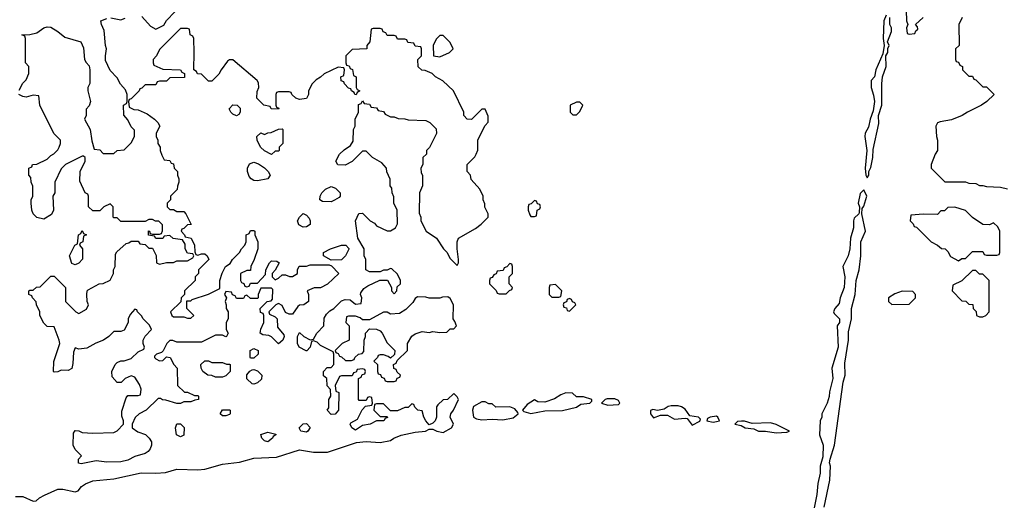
# Model space of a CAD drawing. Header units: inches. Extents: x 2769379 to 2883802, y 684208 to 828654.
# Tile 63 of 256: x 2825513 to 2831132, y 710879 to 713636. Entities that reach past the tile are written whole.
import ezdxf

# ---------------------------------------------------------------- set-up
doc = ezdxf.new("R2010")
doc.units = ezdxf.units.IN
doc.header["$MEASUREMENT"] = 0
doc.layers.add('C8721', color=7, linetype='Continuous')
doc.layers.add('C8731', color=7, linetype='Continuous')

msp = doc.modelspace()

# ---------------------------------------------------------------- linework, layer by layer
at = {"layer": 'C8721', "color": 2, "elevation": 2}
for points in [[(2826210, 713654.8), (2826259.8, 713599.8), (2826290, 713582), (2826335.3, 713604.7), (2826350, 713632), (2826398, 713682)], [(2825510, 713234), (2825530, 713274), (2825550, 713294), (2825566, 713330), (2825566, 713370), (2825546, 713390), (2825546, 713530), (2825542, 713542), (2825526, 713550), (2825570, 713551.3), (2825610, 713561), (2825650, 713590.4), (2825670, 713596.4), (2825690, 713594.4), (2825730.7, 713570), (2825770, 713537.3), (2825862, 713510), (2825876.9, 713476.9), (2825882, 713410), (2825891.6, 713391.6), (2825910, 713374), (2825914, 713350), (2825912.7, 713272.7), (2825902, 713250), (2825902, 713230), (2825918, 713170), (2825910, 713146), (2825892.7, 713127.3), (2825892, 713090), (2825882, 713070), (2825916, 713010), (2825925.4, 712945.4), (2825938, 712898), (2825970, 712894), (2825990, 712874), (2826050, 712874), (2826068.4, 712891.6), (2826110, 712894), (2826150, 712934), (2826168, 712970), (2826167.3, 713007.3), (2826150, 713026), (2826130, 713066), (2826107.3, 713092.7), (2826106, 713150), (2826122, 713158), (2826126, 713170), (2826126, 713210), (2826116.4, 713236.4), (2826088.4, 713268.4), (2826070, 713306), (2826030, 713346), (2826003.1, 713403.1), (2826002, 713430), (2826008, 713470), (2826002, 713490), (2825994.6, 713574.6), (2825979, 713610), (2825975.3, 713630), (2826010, 713644)], [(2826032.9, 713647.1), (2826090, 713636.3), (2826114.8, 713645.2)], [(2825490, 710918), (2825530, 710918), (2825590, 710892), (2825607.3, 710892.7), (2825626, 710910), (2825654, 710926), (2825730, 710958.8), (2825759.8, 710959.8), (2825830, 710944.7), (2825846, 710950), (2825865.2, 710974.8), (2825888, 710990), (2825930, 711007.3), (2826050, 711018.8), (2826207, 711053), (2826290, 711050.7), (2826344.7, 711055.3), (2826410, 711073.4), (2826530, 711070.7), (2826570, 711074), (2826670, 711102), (2826766.8, 711113.2), (2826850, 711135.5), (2826978, 711142), (2827110, 711183), (2827190, 711170.8), (2827268.9, 711171.1), (2827434.8, 711225.2), (2827490.6, 711230.6), (2827570, 711224.7), (2827630, 711238), (2827648, 711250), (2827690, 711266.8), (2827770, 711284.9), (2827829, 711291), (2827850, 711302), (2827870, 711302), (2827894, 711290), (2827930, 711282), (2827978, 711310), (2827988, 711330), (2827969, 711370), (2827974, 711390), (2827988.7, 711410), (2828018, 711470), (2828010, 711486), (2827990, 711506), (2827954, 711470), (2827930, 711468), (2827899.6, 711440.4), (2827891.6, 711428.4), (2827891, 711370), (2827884.7, 711350), (2827870, 711335.3), (2827850, 711326), (2827830, 711348.7), (2827819, 711370), (2827810, 711406), (2827786, 711410), (2827767.3, 711427.3), (2827762, 711442), (2827750, 711446), (2827730, 711426), (2827710, 711426), (2827670, 711406), (2827630, 711406), (2827590, 711446), (2827550, 711446), (2827538, 711442), (2827534, 711410), (2827570, 711374), (2827610, 711374), (2827612.7, 711367.3), (2827598, 711362), (2827591, 711349), (2827550, 711348.7), (2827514, 711330), (2827470, 711322), (2827430, 711295.3), (2827409, 711310), (2827398, 711330), (2827402, 711338), (2827440.4, 711359.6), (2827467.3, 711412.7), (2827487.3, 711432.7), (2827522, 711438), (2827526, 711450), (2827522, 711482), (2827510, 711486), (2827498, 711482), (2827490, 711466), (2827450, 711466), (2827446, 711470), (2827446, 711590), (2827462, 711598), (2827467.3, 711612.7), (2827482, 711618), (2827486, 711630), (2827482, 711642), (2827470, 711646), (2827438, 711642), (2827432.7, 711627.3), (2827418, 711622), (2827410, 711606), (2827350, 711606), (2827338, 711602), (2827314, 711550), (2827318, 711518), (2827334, 711510), (2827332, 711410), (2827312.7, 711387.3), (2827290, 711386), (2827268, 711410), (2827276.4, 711423.6), (2827278, 711470), (2827288, 711490), (2827287.3, 711527.3), (2827268.4, 711548.4), (2827266, 711590), (2827246, 711606), (2827246, 711630), (2827267.3, 711652.7), (2827290, 711654), (2827306, 711670), (2827306, 711730), (2827302, 711742), (2827230, 711778), (2827210, 711798), (2827190, 711806), (2827178, 711802), (2827171.6, 711768.4), (2827151.6, 711748.4), (2827148.4, 711748.4), (2827108, 711770), (2827098, 711790), (2827098, 711830), (2827110, 711852), (2827134, 711830), (2827170, 711812), (2827190, 711814), (2827208, 711850), (2827248, 711890), (2827250, 711934), (2827263.1, 711956.9), (2827283.1, 711976.9), (2827306, 711990), (2827350, 712034), (2827370, 712042), (2827399.6, 712039.6), (2827430, 712014), (2827462, 712018), (2827466, 712050), (2827458, 712070), (2827460.4, 712079.6), (2827476.4, 712103.6), (2827500.4, 712119.6), (2827568.4, 712151.6), (2827611.6, 712151.6), (2827634, 712110), (2827634, 712090), (2827650, 712074), (2827666, 712090), (2827667.3, 712112.7), (2827686, 712130), (2827686, 712150), (2827670, 712186), (2827636.4, 712216.4), (2827630, 712218), (2827610, 712208), (2827590, 712208), (2827570, 712198), (2827510, 712198), (2827488, 712210), (2827488, 712270), (2827478, 712290), (2827478, 712330), (2827442, 712390), (2827429, 712490), (2827448.9, 712531.1), (2827470, 712534), (2827514, 712490), (2827536.9, 712476.9), (2827550, 712462), (2827610, 712432), (2827630, 712432), (2827658, 712450), (2827668.4, 712471.6), (2827668, 712550), (2827648, 712590), (2827647.3, 712627.3), (2827638, 712650), (2827636.4, 712676.4), (2827628, 712690), (2827627.3, 712727.3), (2827608.4, 712768.4), (2827606, 712790), (2827580.4, 712820.4), (2827526, 712850), (2827490, 712886), (2827470, 712886), (2827411.1, 712828.9), (2827370, 712808), (2827328.4, 712808.4), (2827318, 712830), (2827338, 712870), (2827364.7, 712895.3), (2827400.4, 712919.6), (2827416.4, 712943.6), (2827418, 713010), (2827428, 713030), (2827428, 713070), (2827446, 713110), (2827447.3, 713152.7), (2827462, 713158), (2827470, 713174), (2827478, 713158), (2827510, 713154), (2827518, 713138), (2827550, 713134), (2827558, 713118), (2827590, 713114), (2827598, 713098), (2827630, 713082), (2827650, 713082), (2827672.7, 713072.7), (2827710, 713072), (2827730, 713064.7), (2827830, 713062), (2827854, 713050), (2827890, 713014), (2827891.6, 712988.4), (2827851.6, 712908.4), (2827834, 712890), (2827834, 712870), (2827814, 712850), (2827814, 712810), (2827802, 712790), (2827803.6, 712763.6), (2827812, 712750), (2827812, 712690), (2827794, 712650), (2827792.7, 712532.7), (2827802, 712510), (2827802, 712490), (2827832, 712430), (2827891.3, 712390), (2827931.3, 712330), (2827950.8, 712310.8), (2827970, 712274), (2828010, 712234), (2828018, 712250), (2828018, 712270), (2828008.7, 712330), (2828008.7, 712370), (2828018, 712390), (2828113.6, 712446.4), (2828146, 712470), (2828186, 712510), (2828186, 712530), (2828168.4, 712568.4), (2828167.3, 712587.3), (2828158, 712610), (2828158, 712630), (2828138, 712670), (2828090, 712726), (2828086, 712750), (2828066, 712770), (2828066, 712810), (2828110, 712854), (2828118, 712870), (2828127.3, 712892.7), (2828128.4, 712951.6), (2828170, 713034), (2828187.3, 713052.7), (2828187.3, 713087.3), (2828170, 713126), (2828150, 713126), (2828091.6, 713068.4), (2828066, 713070), (2828048, 713090), (2828048, 713110), (2827988, 713230), (2827928.4, 713288.4), (2827886, 713310), (2827866, 713330), (2827827.3, 713347.3), (2827808.4, 713348.4), (2827787.3, 713367.3), (2827786, 713410), (2827806, 713430), (2827806, 713470), (2827802, 713482), (2827770, 713486), (2827762, 713502), (2827727.3, 713507.3), (2827722, 713522), (2827710, 713526), (2827670, 713526), (2827662, 713542), (2827650, 713546), (2827610, 713546), (2827602, 713562), (2827587.3, 713567.3), (2827582, 713582), (2827570, 713586), (2827530, 713586), (2827518, 713582), (2827512, 713510), (2827494, 713490), (2827494, 713470), (2827410, 713466), (2827374, 713430), (2827374, 713390), (2827378, 713378), (2827392.7, 713372.7), (2827398, 713358), (2827412.7, 713352.7), (2827418, 713318), (2827434, 713310), (2827434, 713250), (2827438, 713238), (2827454, 713230), (2827438, 713222), (2827432.7, 713207.3), (2827426, 713210), (2827422, 713222), (2827406, 713230), (2827402, 713242), (2827390, 713246), (2827366, 713270), (2827362, 713282), (2827347.3, 713287.3), (2827346, 713310), (2827362, 713318), (2827366, 713350), (2827362, 713362), (2827330, 713366), (2827250, 713328), (2827230, 713308), (2827205.4, 713294.6), (2827182, 713270), (2827162, 713230), (2827162, 713210), (2827150, 713188), (2827110, 713182), (2827088.4, 713188.4), (2827066, 713210), (2827062, 713222), (2827050, 713226), (2826990, 713226), (2826978, 713222), (2826974, 713210), (2826974, 713150), (2826978, 713138), (2826992.7, 713132.7), (2826990, 713126), (2826948.4, 713128.4), (2826942, 713142), (2826906, 713150), (2826866, 713190), (2826867.3, 713227.3), (2826878, 713250), (2826876.4, 713276.4), (2826868, 713290), (2826730, 713408), (2826710, 713408), (2826699.6, 713400.4), (2826662, 713350), (2826650, 713326), (2826610, 713286), (2826590, 713286), (2826550, 713326), (2826527.3, 713327.3), (2826522, 713342), (2826506, 713350), (2826508, 713450), (2826506, 713530), (2826502, 713542), (2826486, 713550), (2826482, 713582), (2826470, 713586), (2826430, 713586), (2826310, 713466), (2826294, 713430), (2826274, 713410), (2826274, 713390), (2826278, 713378), (2826330, 713354), (2826431.6, 713351.6), (2826438, 713338), (2826454, 713330), (2826452.7, 713307.3), (2826370, 713306), (2826350, 713286), (2826310, 713286), (2826298, 713282), (2826290, 713266), (2826230, 713266), (2826210, 713246), (2826198, 713242), (2826194, 713230), (2826150, 713186), (2826138, 713182), (2826134, 713170), (2826138, 713138), (2826163.6, 713123.6), (2826190, 713122), (2826239.8, 713099.8), (2826282, 713070), (2826302, 713050), (2826312, 713030), (2826292, 712990), (2826292, 712970), (2826302, 712950), (2826302, 712930), (2826314, 712910), (2826314, 712890), (2826323.6, 712863.6), (2826338, 712838), (2826370, 712834), (2826378, 712818), (2826390, 712814), (2826394, 712790), (2826414, 712770), (2826414, 712750), (2826422, 712730), (2826422, 712710), (2826412.7, 712687.3), (2826411.6, 712668.4), (2826374, 712630), (2826374, 712610), (2826354, 712590), (2826354, 712570), (2826370, 712554), (2826390, 712554), (2826410, 712542), (2826450, 712542), (2826462, 712530), (2826491.6, 712468.4), (2826470, 712466), (2826450, 712446), (2826438, 712442), (2826434, 712430), (2826454, 712410), (2826458, 712398), (2826491.6, 712391.6), (2826511.1, 712351.1), (2826512.7, 712312.7), (2826518, 712298), (2826530, 712294), (2826550, 712302), (2826570, 712302), (2826582, 712290), (2826592, 712270), (2826534, 712210), (2826534, 712190), (2826514, 712170), (2826514, 712150), (2826454, 712090), (2826454, 712070), (2826434, 712050), (2826432.7, 712027.3), (2826374, 711970), (2826382, 711950), (2826390, 711942), (2826450, 711942), (2826470, 711934), (2826490, 711934), (2826506, 711950), (2826466, 711990), (2826467.3, 712032.7), (2826490, 712034), (2826498, 712042), (2826590, 712071.3), (2826655.3, 712104.7), (2826655.3, 712150), (2826668.4, 712191.6), (2826688, 712230), (2826714.6, 712245.4), (2826728, 712270), (2826768, 712310), (2826778, 712330), (2826798, 712350), (2826806, 712370), (2826806, 712410), (2826822, 712418), (2826830, 712434), (2826850, 712434), (2826854, 712430), (2826854, 712410), (2826872, 712370), (2826872, 712330), (2826852, 712270), (2826832, 712230), (2826830, 712206), (2826810, 712206), (2826774, 712190), (2826774, 712150), (2826778, 712138), (2826792.7, 712132.7), (2826798, 712118), (2826810, 712114), (2826822, 712118), (2826830, 712134), (2826870, 712134), (2826916.4, 712183.6), (2826918, 712210), (2826938, 712250), (2826950, 712262), (2826979.6, 712259.6), (2826994, 712250), (2826971.6, 712208.4), (2826954, 712190), (2826954, 712170), (2826970, 712154), (2826990, 712162), (2827010, 712182), (2827030, 712182), (2827052.7, 712172.7), (2827070, 712172), (2827098, 712190), (2827098, 712210), (2827108.4, 712231.6), (2827150, 712231.3), (2827170, 712238), (2827279.6, 712239.6), (2827292.7, 712232.7), (2827334, 712190), (2827270, 712128), (2827230, 712108), (2827192.7, 712107.3), (2827154, 712090), (2827162, 712070), (2827162, 712030), (2827134, 712010), (2827110, 712008), (2827099.6, 712000.4), (2827070, 711958), (2827050, 711958), (2827030, 711966), (2827010, 712006), (2826990, 712018), (2826974, 712010), (2826934, 711970), (2826938, 711958), (2826970, 711942), (2826982, 711930), (2826983.6, 711883.6), (2827019.6, 711839.6), (2827022, 711830), (2827014, 711810), (2826990, 711788), (2826950, 711828), (2826935.3, 711835.3), (2826900.4, 711840.4), (2826886, 711850), (2826888.4, 711871.6), (2826906, 711910), (2826906, 711950), (2826902, 711962), (2826887.3, 711967.3), (2826886, 711990), (2826926, 712030), (2826947.3, 712032.7), (2826956.4, 712043.6), (2826958, 712098), (2826950, 712106), (2826890, 712106), (2826874, 712070), (2826874, 712050), (2826870, 712046), (2826830, 712046), (2826810, 712066), (2826798, 712062), (2826790, 712046), (2826750, 712046), (2826742, 712062), (2826727.3, 712067.3), (2826722, 712082), (2826690, 712086), (2826682, 712070), (2826694, 712050), (2826684.7, 712030), (2826692, 712010), (2826692, 711990), (2826702, 711970), (2826702, 711930), (2826692, 711910), (2826692, 711870), (2826702, 711850), (2826694, 711830), (2826690, 711828), (2826670, 711838), (2826630, 711838), (2826550, 711798), (2826410, 711798), (2826387.3, 711807.3), (2826370, 711808), (2826352, 711790), (2826332, 711748), (2826322, 711738), (2826294, 711730), (2826282, 711718), (2826282, 711710), (2826290, 711702), (2826310, 711692), (2826330, 711694), (2826350, 711714), (2826371.1, 711711.1), (2826392, 711670), (2826412, 711650), (2826414, 711550), (2826452.7, 711512.7), (2826470, 711512), (2826510, 711494), (2826530, 711494), (2826534, 711490), (2826534, 711470), (2826512.7, 711467.3), (2826490, 711458), (2826450, 711458), (2826431.1, 711448.9), (2826410, 711448.7), (2826347.3, 711467.3), (2826328.4, 711468.4), (2826316.4, 711476.4), (2826303.6, 711476.4), (2826234, 711410), (2826194, 711390), (2826171.6, 711368.4), (2826154, 711330), (2826154, 711310), (2826187.1, 711287.1), (2826230.9, 711270.9), (2826251.1, 711251.1), (2826264.7, 711230), (2826264.7, 711210), (2826258, 711190), (2826246.4, 711173.6), (2826230, 711162), (2826170, 711145.2), (2826130, 711124.5), (2826090, 711115.1), (2826010, 711114), (2825950, 711121.2), (2825864, 711104), (2825848.7, 711108.7), (2825848, 711130), (2825866, 711150), (2825830, 711186), (2825818, 711210), (2825820.4, 711279.6), (2825830, 711294), (2825850, 711292), (2825870, 711282), (2825930, 711278), (2826050, 711282), (2826068.4, 711291.6), (2826106, 711330), (2826106, 711350), (2826096.4, 711376.4), (2826096.4, 711403.6), (2826120.4, 711479.6), (2826130, 711494), (2826190, 711494), (2826202, 711498), (2826206, 711530), (2826196.4, 711556.4), (2826170, 711598), (2826150, 711606), (2826114, 711590), (2826091.6, 711568.4), (2826070, 711568), (2826040.4, 711600.4), (2826038, 711630), (2826058, 711670), (2826070, 711682), (2826090, 711692), (2826110, 711692), (2826150, 711704.7), (2826190, 711742), (2826222, 711758), (2826226, 711770), (2826218, 711790), (2826218, 711810), (2826228.9, 711831.1), (2826266, 711870), (2826254.6, 711894.6), (2826218, 711930), (2826208.4, 711948.4), (2826186, 711970), (2826182, 711982), (2826170, 711986), (2826143.6, 711956.4), (2826132, 711930), (2826132, 711910), (2826110, 711866), (2826090, 711858), (2826050, 711858), (2826022, 711830), (2825990.9, 711809.1), (2825947.1, 711792.9), (2825896.9, 711763.1), (2825850, 711758), (2825830, 711766), (2825819.6, 711740.4), (2825816.9, 711676.9), (2825810, 711648), (2825790, 711635.3), (2825750, 711638), (2825730, 711628), (2825710, 711626), (2825706, 711630), (2825708.4, 711688.4), (2825742, 711790), (2825738, 711810), (2825710, 711886), (2825670, 711888), (2825650, 711906), (2825628, 711950), (2825628, 711970), (2825608, 712010), (2825607.3, 712027.3), (2825586, 712050), (2825582, 712062), (2825566, 712070), (2825566, 712090), (2825570, 712094), (2825590, 712094), (2825608.4, 712111.6), (2825630, 712114), (2825690, 712174), (2825710, 712174), (2825774, 712110), (2825774, 712030), (2825834, 711970), (2825850, 711962), (2825894.6, 711985.4), (2825906, 712010), (2825898, 712030), (2825895.3, 712070), (2825898, 712090), (2825903.1, 712096.9), (2825966, 712130), (2825990, 712132), (2826028.4, 712151.6), (2826048, 712190), (2826048.9, 712211.1), (2826058, 712230), (2826060.4, 712299.6), (2826068, 712312), (2826120.4, 712359.6), (2826136.4, 712363.6), (2826150, 712374), (2826190, 712374), (2826198, 712358), (2826230, 712354), (2826250, 712334), (2826270, 712334), (2826291.6, 712291.6), (2826294, 712250), (2826310, 712242), (2826350, 712252), (2826390, 712252), (2826410, 712262), (2826470, 712262), (2826502, 712278), (2826506, 712290), (2826502, 712302), (2826470, 712306), (2826458, 712330), (2826456.4, 712356.4), (2826442, 712382), (2826388.4, 712388.4), (2826370, 712406), (2826338, 712402), (2826330, 712388), (2826290, 712388), (2826282, 712402), (2826247.3, 712407.3), (2826248, 712432), (2826254, 712430), (2826258, 712418), (2826270, 712414), (2826310, 712414), (2826322, 712418), (2826327.3, 712432.7), (2826327.3, 712467.3), (2826307.3, 712487.3), (2826288.4, 712488.4), (2826270, 712498), (2826250, 712498), (2826230, 712486), (2826090, 712486), (2826070, 712506), (2826050, 712506), (2826046, 712510), (2826046, 712570), (2826030, 712586), (2825994, 712570), (2825970, 712546), (2825930, 712546), (2825906, 712570), (2825906, 712630), (2825902, 712642), (2825886, 712650), (2825856.4, 712716.4), (2825858, 712770), (2825886, 712830), (2825886, 712850), (2825878, 712858), (2825870, 712858), (2825774, 712810), (2825750, 712786), (2825714, 712710), (2825714, 712650), (2825702, 712630), (2825706, 712550), (2825694.4, 712525.6), (2825650, 712499), (2825610, 712508.7), (2825589.1, 712529.1), (2825582, 712550), (2825578, 712590), (2825578, 712610), (2825588, 712630), (2825587.3, 712687.3), (2825578, 712710), (2825576.4, 712736.4), (2825566, 712750), (2825566, 712790), (2825582, 712798), (2825586, 712810), (2825610, 712812), (2825670, 712842), (2825690, 712862), (2825708.4, 712871.6), (2825730, 712894), (2825738, 712910), (2825746, 712930), (2825746, 712950), (2825708.4, 712988.4), (2825628.4, 713148.4), (2825622, 713202), (2825590, 713206), (2825550, 713195.3), (2825530, 713198), (2825508, 713210)]]:
    msp.add_lwpolyline(points, dxfattribs=at)
for points in [[(2827930, 713546), (2827910, 713546), (2827890, 713526), (2827872, 713490), (2827874, 713430), (2827910, 713424.7), (2827966, 713450), (2827986, 713470), (2827970, 713506)], [(2828710, 713166), (2828690, 713166), (2828654, 713150), (2828654, 713110), (2828670, 713094), (2828690, 713094), (2828710, 713114), (2828726, 713150)], [(2826750, 713088), (2826730, 713098), (2826718, 713110), (2826708.9, 713128.9), (2826730, 713151.3), (2826754, 713150), (2826771.6, 713131.6), (2826771.6, 713108.4), (2826763.6, 713096.4)], [(2826950, 712868), (2826910, 712888), (2826888, 712910), (2826868, 712950), (2826866, 712970), (2826888.4, 712991.6), (2826910, 712982), (2826928.4, 712991.6), (2826947.3, 712992.7), (2826990, 713012), (2827010, 713014), (2827014, 713010), (2827014, 712930), (2826994, 712910), (2826994, 712890), (2826990, 712886), (2826970, 712886)], [(2826870, 712717.2), (2826850, 712719.3), (2826834, 712730), (2826822.9, 712742.9), (2826813.2, 712770), (2826814, 712790), (2826825.2, 712814.8), (2826850, 712824.7), (2826875.3, 712815.3), (2826910, 712792), (2826931.1, 712771.1), (2826942, 712750), (2826930, 712729)], [(2827290, 712598), (2827240.4, 712600.4), (2827226, 712610), (2827228, 712630), (2827238, 712650), (2827258, 712670), (2827290, 712684.7), (2827315.3, 712675.3), (2827342, 712650), (2827342, 712630), (2827336.9, 712623.1), (2827310, 712608)], [(2828450, 712606), (2828432.7, 712587.3), (2828418, 712582), (2828414, 712570), (2828414, 712550), (2828423.6, 712523.6), (2828430, 712514), (2828450, 712514), (2828462, 712518), (2828466, 712550), (2828482, 712558), (2828486, 712570), (2828482, 712582), (2828467.3, 712587.3), (2828462, 712602)], [(2827130, 712454), (2827106.3, 712466.3), (2827099, 712490), (2827109.4, 712510.6), (2827130, 712531.3), (2827150, 712522), (2827165.4, 712505.4), (2827171.3, 712490), (2827170, 712468), (2827150, 712455.3)], [(2825830, 712238), (2825810, 712246), (2825798, 712290), (2825828.4, 712351.6), (2825842, 712358), (2825848, 712410), (2825862, 712418), (2825870, 712434), (2825878, 712418), (2825894, 712410), (2825878, 712402), (2825874, 712370), (2825858, 712362), (2825854, 712350), (2825872, 712330), (2825871.6, 712271.6), (2825850, 712248)], [(2827290, 712266), (2827246, 712290), (2827246, 712310), (2827286, 712330), (2827350, 712351.3), (2827374, 712350), (2827391.6, 712331.6), (2827391.6, 712328.4), (2827372, 712290), (2827350, 712268)], [(2828310, 712246), (2828292.7, 712227.3), (2828278, 712222), (2828272.7, 712207.3), (2828238, 712202), (2828232.7, 712187.3), (2828218, 712182), (2828210, 712166), (2828198, 712162), (2828194, 712150), (2828194, 712130), (2828232.7, 712092.7), (2828238, 712078), (2828250, 712074), (2828290, 712074), (2828307.3, 712092.7), (2828322, 712098), (2828326, 712110), (2828306, 712130), (2828306, 712170), (2828326, 712190), (2828326, 712230), (2828322, 712242)], [(2828570, 712126), (2828538, 712122), (2828534, 712110), (2828534, 712070), (2828550, 712054), (2828590, 712054), (2828602, 712058), (2828606, 712090)], [(2827956.4, 712056.4), (2827925.4, 712054.6), (2827910, 712048), (2827850, 712048.7), (2827830, 712055.3), (2827783.6, 712056.4), (2827770, 712046), (2827756.9, 712023.1), (2827716.9, 711983.1), (2827679.6, 711960.4), (2827630, 711958), (2827610, 711968), (2827590, 711968), (2827510, 711926), (2827470, 711926), (2827456.4, 711936.4), (2827430, 711946), (2827390, 711946), (2827378, 711942), (2827374, 711910), (2827394, 711890), (2827394, 711810), (2827354, 711790), (2827314, 711750), (2827318, 711738), (2827330, 711734), (2827338, 711718), (2827350, 711714), (2827372.7, 711692.7), (2827407.3, 711692.7), (2827422, 711698), (2827426, 711710), (2827446, 711730), (2827467.3, 711732.7), (2827476.4, 711743.6), (2827478, 711810), (2827486, 711830), (2827486, 711850), (2827510, 711874), (2827550, 711872), (2827570, 711862), (2827582, 711850), (2827610, 711794), (2827654, 711750), (2827652.7, 711727.3), (2827630, 711706), (2827616.4, 711716.4), (2827590, 711726), (2827570, 711726), (2827558, 711722), (2827554, 711710), (2827534, 711690), (2827554, 711670), (2827554, 711630), (2827558, 711618), (2827572.7, 711612.7), (2827578, 711598), (2827592.7, 711592.7), (2827598, 711578), (2827610, 711574), (2827650, 711574), (2827662, 711578), (2827667.3, 711592.7), (2827682, 711598), (2827686, 711610), (2827667.3, 711627.3), (2827662, 711642), (2827647.3, 711647.3), (2827646, 711670), (2827662, 711678), (2827667.3, 711692.7), (2827726, 711750), (2827726, 711790), (2827750, 711832), (2827770, 711844.7), (2827810, 711858), (2827850, 711852), (2827870, 711858), (2827910, 711852), (2827950, 711854), (2827970, 711874), (2827990, 711874), (2828006, 711890), (2827996.4, 711916.4), (2827986, 711930), (2827988, 712010), (2827970, 712046)], [(2828650, 712046), (2828638, 712042), (2828632.7, 712027.3), (2828618, 712022), (2828614, 712010), (2828618, 711998), (2828632.7, 711992.7), (2828638, 711978), (2828650, 711974), (2828686, 712010), (2828682, 712022), (2828667.3, 712027.3), (2828662, 712042)], [(2826830, 711706), (2826828, 711710), (2826828, 711750), (2826850, 711762), (2826874, 711750), (2826874, 711730), (2826850, 711706)], [(2826610, 711682), (2826670, 711682), (2826692.7, 711672.7), (2826710, 711672), (2826714, 711670), (2826714, 711630), (2826690, 711606), (2826670, 711598), (2826630, 711598), (2826610, 711608), (2826586, 711610), (2826558, 711630), (2826548, 711650), (2826546, 711670), (2826570, 711692), (2826590, 711692)], [(2826850, 711558), (2826840.4, 711560.4), (2826808.4, 711588.4), (2826808.4, 711611.6), (2826827.3, 711632.7), (2826840.4, 711639.6), (2826850, 711642), (2826870, 711634), (2826894, 711610), (2826892.7, 711587.3), (2826870, 711566)], [(2828630, 711508.7), (2828602, 711498), (2828565.4, 711474.6), (2828510, 711455.3), (2828470, 711458), (2828450, 711468), (2828410, 711442), (2828382, 711410), (2828390, 711402), (2828430, 711391), (2828510, 711406.8), (2828610, 711407.3), (2828690, 711426.8), (2828715.3, 711444.7), (2828766, 711450), (2828778, 711462), (2828778, 711470), (2828730, 711486), (2828690, 711486), (2828667.3, 711507.3)], [(2828170, 711458), (2828150, 711458), (2828102, 711430), (2828098, 711410), (2828102, 711370), (2828120.7, 711360.7), (2828150, 711354.8), (2828210, 711358.8), (2828270, 711354.8), (2828330, 711366.8), (2828358, 711390), (2828356.4, 711396.4), (2828338, 711418), (2828310, 711428.7), (2828230, 711428), (2828210, 711446), (2828190, 711446)], [(2828910, 711474), (2828866, 711474), (2828854, 711470), (2828834, 711450), (2828870, 711438), (2828930, 711442), (2828938, 711450), (2828930, 711466)], [(2829270, 711434), (2829230, 711434), (2829214, 711430), (2829190, 711415.3), (2829152, 711408), (2829126, 711414), (2829112.7, 711407.3), (2829112, 711390), (2829130, 711366.8), (2829170, 711382), (2829210, 711382), (2829250, 711358), (2829310, 711364.7), (2829322, 711362), (2829350, 711324.7), (2829393.6, 711346.4), (2829398, 711358), (2829386, 711370), (2829338, 711378), (2829310, 711415.3), (2829290, 711429)], [(2826670, 711378), (2826658, 711390), (2826670, 711412), (2826710, 711412), (2826714, 711410), (2826714, 711390), (2826710, 711386), (2826690, 711378)], [(2829490, 711375.3), (2829454, 711370), (2829438, 711362), (2829434, 711350), (2829470, 711341), (2829490, 711344.7), (2829506, 711350), (2829498, 711370)], [(2826430, 711258), (2826408, 711270), (2826402, 711310), (2826410, 711332), (2826430, 711332), (2826450.9, 711310.9), (2826450, 711268)], [(2827150, 711285.2), (2827118, 711290), (2827110, 711306), (2827108.7, 711310), (2827130, 711332), (2827150, 711334), (2827171.3, 711311.3), (2827158, 711290)], [(2829650, 711348), (2829632.7, 711347.3), (2829610, 711346), (2829594, 711330), (2829630, 711322), (2829654, 711310), (2829703.5, 711303.5), (2829730, 711291), (2829770, 711291), (2829830, 711280.7), (2829890, 711284.7), (2829906, 711290), (2829830, 711328.7), (2829798, 711338), (2829693.6, 711333.6)], [(2826930, 711229.6), (2826910, 711235.3), (2826895.3, 711250), (2826888.7, 711271.3), (2826930, 711284.7), (2826974, 711274), (2826974, 711270), (2826959.6, 711260.4), (2826956, 711250)]]:
    msp.add_lwpolyline(points, close=True, dxfattribs=at)
at = {"layer": 'C8731', "color": 2, "elevation": 2}
for points in [[(2830571.6, 713688.4), (2830574, 713630), (2830582, 713610), (2830574, 713590), (2830578, 713558), (2830590, 713554), (2830622, 713558), (2830627.3, 713572.7), (2830638, 713582), (2830636.4, 713596.4), (2830626, 713610), (2830668, 713650)], [(2830458, 713662), (2830444.7, 713630), (2830441, 713530), (2830446, 713490), (2830438, 713442), (2830398, 713350), (2830391.3, 713310), (2830372, 713290), (2830372, 713250), (2830386, 713206), (2830391.3, 713170), (2830383.5, 713116.5), (2830366, 713070), (2830356.8, 713023.2), (2830338, 712990), (2830336, 712970), (2830347.3, 712890), (2830338, 712790), (2830342, 712750), (2830350, 712734), (2830358, 712750), (2830358, 712770), (2830370, 712794), (2830382, 712850), (2830383.1, 712896.9), (2830415.5, 713044.5), (2830413.2, 713090), (2830432.7, 713150), (2830432.7, 713270), (2830437.2, 713310), (2830457.2, 713370), (2830455.3, 713430), (2830468, 713450), (2830468, 713472), (2830474, 713490), (2830466, 713510), (2830488, 713570), (2830488, 713590), (2830478, 713610), (2830478, 713650)], [(2830892, 713650), (2830872, 713610), (2830874, 713490), (2830854, 713470), (2830854, 713410), (2830858, 713398), (2830870, 713394), (2830878, 713378), (2830894, 713370), (2830894, 713350), (2830930, 713314), (2830950, 713314), (2830958, 713298), (2830970, 713294), (2831010, 713254), (2831030, 713254), (2831074, 713210), (2831032, 713170), (2831002, 713150), (2830922, 713110), (2830892, 713090), (2830830, 713065.2), (2830765.4, 713054.6), (2830751.6, 713048.4), (2830742, 713030), (2830744.7, 712970), (2830751.1, 712948.9), (2830751, 712890), (2830738, 712870), (2830714, 712810), (2830714, 712790), (2830792.7, 712712.7), (2830910, 712712), (2830930, 712704.7), (2830970, 712702), (2830990, 712692), (2831010, 712692), (2831030, 712684.7), (2831110, 712682), (2831150, 712672)], [(2830103.2, 710856.8), (2830136, 711010), (2830140.9, 711090), (2830135.1, 711110), (2830138, 711130), (2830162, 711210), (2830212.3, 711570), (2830223.7, 711610), (2830222.5, 711677.5), (2830242.7, 711810), (2830243.2, 711856.8), (2830259.3, 711930), (2830260.9, 711990), (2830280.7, 712070), (2830286.6, 712150), (2830304.5, 712210), (2830314, 712290), (2830314, 712370), (2830339, 712430), (2830318, 712530), (2830320.4, 712559.6), (2830330, 712574), (2830348, 712630), (2830330, 712666), (2830310, 712646), (2830298, 712590), (2830304.7, 712570), (2830303.6, 712536.4), (2830302, 712530), (2830275.3, 712504.7), (2830270.9, 712489.1), (2830270.8, 712450), (2830254.8, 712390), (2830250.9, 712329.1), (2830241, 712290), (2830211.3, 712230), (2830222.8, 712170), (2830217.3, 712110), (2830196, 712050), (2830190, 712018), (2830164.7, 711990), (2830158, 711970), (2830161, 711961), (2830191, 711930), (2830190.6, 711909.4), (2830178, 711890), (2830183.8, 711770), (2830146.8, 711650), (2830153, 711590), (2830133.7, 711513.7), (2830132.5, 711487.5), (2830120.7, 711450), (2830091, 711390), (2830091.3, 711370), (2830082, 711350), (2830078, 711270), (2830099.1, 711210), (2830096.8, 711143.2), (2830082, 711090), (2830080.5, 711050), (2830067.5, 710992.5), (2830062.8, 710930), (2830046.8, 710853.2)]]:
    msp.add_lwpolyline(points, dxfattribs=at)
for points in [[(2830850, 712568), (2830810, 712566), (2830790, 712546), (2830770, 712546), (2830750, 712526), (2830670, 712528), (2830598, 712522), (2830594, 712490), (2830612.7, 712472.7), (2830618, 712458), (2830630, 712454), (2830714, 712370), (2830751.6, 712351.6), (2830772.7, 712332.7), (2830794, 712330), (2830810, 712314), (2830825.4, 712285.4), (2830870, 712262), (2830890, 712274), (2830910, 712274), (2830950, 712314), (2831010, 712314), (2831018, 712298), (2831030, 712294), (2831090, 712294), (2831102, 712298), (2831106, 712310), (2831106, 712430), (2831094.6, 712454.6), (2831070, 712478), (2831047.3, 712467.3), (2831010, 712468), (2830950, 712508), (2830910, 712548)], [(2830970, 712206), (2830950, 712206), (2830890, 712148), (2830838, 712122), (2830834, 712090), (2830890, 712034), (2830911.6, 712031.6), (2830930, 712014), (2830952, 712012), (2830954, 711990), (2830972, 711972), (2830974, 711950), (2830990, 711942), (2831010, 711942), (2831026, 711950), (2831046, 711970), (2831046, 712150), (2831010, 712186), (2830990, 712186)], [(2830550, 712088), (2830507.1, 712072.9), (2830472, 712050), (2830472, 712030), (2830490, 712012), (2830590, 712014), (2830626, 712050), (2830626, 712070), (2830610, 712086)]]:
    msp.add_lwpolyline(points, close=True, dxfattribs=at)

doc.saveas('drawing.dxf')
